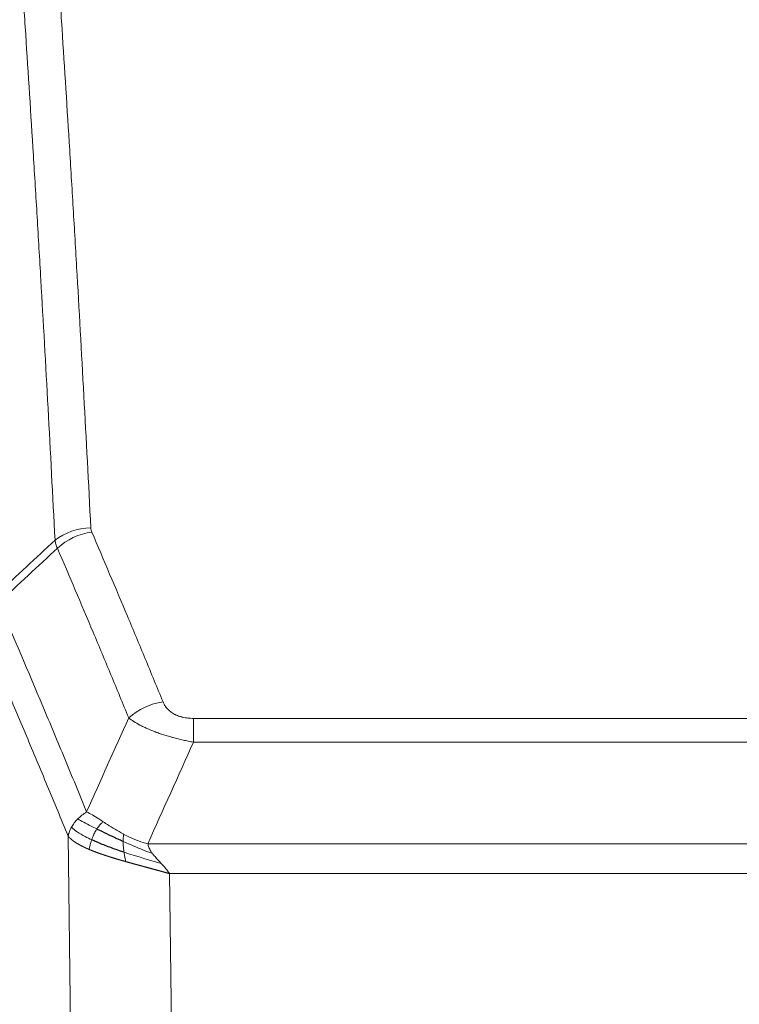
# Model space of a CAD drawing. Header units: inches. Extents: x 0 to 23760, y -13 to 16800.
# Tile 163 of 204: x 16478 to 16616, y 14288 to 14477. Entities that reach past the tile are written whole.
import ezdxf

# ---------------------------------------------------------------- set-up
doc = ezdxf.new("R2010")
doc.units = ezdxf.units.IN
doc.layers.add('254', color=7, linetype='Continuous', true_color=0xffffff)

msp = doc.modelspace()

# ---------------------------------------------------------------- linework, layer by layer
at = {"layer": '254', "color": 110, "linetype": 'Continuous', "lineweight": 13}
for p, q in [((16511.551, 14343.273), (16716.894, 14343.273)), ((16511.551, 14338.71), (16511.551, 14343.273)), ((16716.894, 14338.71), (16511.551, 14338.71)), ((16488.458, 14245.026), (16487.501, 14320.676)), ((16502.82, 14319.23), (16725.625, 14319.23)), ((16721.513, 14313.486), (16506.933, 14313.486)), ((16506.933, 14313.486), (16507.901, 14236.991))]:
    msp.add_line(p, q, dxfattribs=at)
for centre, major_axis, ratio, start_param, end_param in [((16491.856, 14371.525), (-9.987, -0.512), 0.8285973, 4.6699673, 5.4273767), ((16492.043, 14370.734), (-9.188, -3.948), 0.8056434, 4.3791539, 5.1247913), ((16505.704, 14338.272), (-9.245, -3.812), 0.7933159, 4.3962573, 5.1392153)]:
    msp.add_ellipse(centre, major_axis=major_axis, ratio=ratio, start_param=start_param, end_param=end_param, dxfattribs=at)
for points, knots in [([(16479.897, 14562.466), (16480.455, 14555.846), (16481.555, 14542.356), (16483.163, 14521.372), (16484.205, 14506.882), (16484.976, 14495.828), (16485.358, 14490.254), (16485.737, 14484.609), (16485.988, 14480.831), (16486.113, 14478.934), (16486.737, 14469.409), (16487.228, 14461.668), (16487.953, 14449.873), (16488.193, 14445.911), (16488.669, 14437.928), (16488.905, 14433.907), (16489.607, 14421.754), (16490.528, 14405.312), (16491.418, 14388.393), (16491.856, 14379.815)], [0, 0, 0, 0, 0.125, 0.25, 0.375, 0.375, 0.4375, 0.46875, 0.46875, 0.5, 0.5, 0.625, 0.625, 0.6875, 0.6875, 0.75, 0.75, 0.875, 1, 1, 1, 1]), ([(16484.988, 14377.438), (16484.55, 14386.007), (16483.658, 14402.906), (16482.736, 14419.328), (16482.033, 14431.467), (16481.797, 14435.483), (16481.321, 14443.457), (16481.081, 14447.414), (16480.354, 14459.195), (16479.862, 14466.928), (16479.238, 14476.441), (16479.113, 14478.336), (16478.861, 14482.11), (16478.482, 14487.748), (16478.099, 14493.315), (16477.328, 14504.357), (16476.284, 14518.829), (16474.674, 14539.79), (16473.572, 14553.264), (16473.014, 14559.877)], [0, 0, 0, 0, 0.125, 0.25, 0.25, 0.3125, 0.3125, 0.375, 0.375, 0.5, 0.5, 0.53125, 0.53125, 0.5625, 0.625, 0.625, 0.75, 0.875, 1, 1, 1, 1]), ([(16492.043, 14379.02), (16491.987, 14379.151), (16491.944, 14379.282), (16491.881, 14379.547), (16491.863, 14379.68), (16491.856, 14379.815)], [0, 0, 0, 0, 0.5, 0.5, 1, 1, 1, 1]), ([(16492.043, 14379.02), (16494.329, 14373.679), (16496.61, 14368.292), (16500.025, 14360.144), (16501.163, 14357.417), (16503.435, 14351.939), (16504.57, 14349.189), (16505.704, 14346.428)], [0, 0, 0, 0, 0.5, 0.5, 0.75, 0.75, 1, 1, 1, 1]), ([(16499.124, 14343.37), (16497.989, 14346.129), (16496.852, 14348.876), (16494.577, 14354.349), (16493.438, 14357.074), (16490.019, 14365.215), (16487.735, 14370.597), (16485.447, 14375.933)], [0, 0, 0, 0, 0.25, 0.25, 0.5, 0.5, 1, 1, 1, 1]), ([(16474.203, 14365.479), (16477.025, 14358.924), (16479.841, 14352.3), (16484.055, 14342.26), (16485.458, 14338.896), (16488.26, 14332.135), (16489.659, 14328.737), (16491.057, 14325.322)], [0, 0, 0, 0, 0.5, 0.5, 0.75, 0.75, 1, 1, 1, 1]), ([(16487.501, 14320.676), (16486.17, 14323.917), (16484.838, 14327.142), (16482.17, 14333.562), (16480.834, 14336.757), (16476.824, 14346.293), (16474.144, 14352.588), (16471.458, 14358.821)], [0, 0, 0, 0, 0.25, 0.25, 0.5, 0.5, 1, 1, 1, 1]), ([(16511.551, 14343.273), (16511.369, 14343.273), (16511.186, 14343.278), (16510.823, 14343.297), (16510.643, 14343.311), (16510.287, 14343.349), (16510.112, 14343.373), (16509.765, 14343.431), (16509.594, 14343.466), (16509.383, 14343.516), (16509.341, 14343.526), (16509.258, 14343.548), (16509.133, 14343.581), (16509.012, 14343.616), (16508.773, 14343.691), (16508.465, 14343.8), (16508.178, 14343.927), (16508.005, 14344.012), (16507.97, 14344.03), (16507.902, 14344.065), (16507.869, 14344.083), (16507.769, 14344.137), (16507.704, 14344.174), (16507.514, 14344.287), (16507.395, 14344.366), (16507.168, 14344.528), (16507.061, 14344.612), (16506.858, 14344.785), (16506.763, 14344.874), (16506.65, 14344.988), (16506.628, 14345.01), (16506.584, 14345.057), (16506.562, 14345.08), (16506.498, 14345.15), (16506.457, 14345.197), (16506.339, 14345.338), (16506.265, 14345.434), (16506.128, 14345.628), (16506.065, 14345.725), (16505.888, 14346.022), (16505.788, 14346.223), (16505.704, 14346.428)], [0, 0, 0, 0, 0.0625, 0.0625, 0.125, 0.125, 0.1875, 0.1875, 0.25, 0.25, 0.265625, 0.265625, 0.28125, 0.3125, 0.3125, 0.375, 0.4375, 0.4375, 0.453125, 0.453125, 0.46875, 0.46875, 0.5, 0.5, 0.5625, 0.5625, 0.625, 0.625, 0.6875, 0.6875, 0.703125, 0.703125, 0.71875, 0.71875, 0.75, 0.75, 0.8125, 0.8125, 0.875, 0.875, 1, 1, 1, 1]), ([(16511.551, 14338.71), (16511.217, 14338.77), (16510.883, 14338.834), (16510.22, 14338.967), (16509.892, 14339.037), (16508.916, 14339.254), (16508.279, 14339.41), (16507.576, 14339.599), (16507.498, 14339.62), (16507.343, 14339.663), (16507.265, 14339.685), (16507.034, 14339.75), (16506.881, 14339.794), (16506.426, 14339.927), (16505.831, 14340.11), (16505.258, 14340.302), (16504.837, 14340.449), (16504.629, 14340.523), (16504.423, 14340.599), (16504.287, 14340.649), (16504.219, 14340.675), (16503.613, 14340.905), (16503.106, 14341.116), (16502.386, 14341.439), (16502.154, 14341.548), (16501.815, 14341.714), (16501.704, 14341.77), (16501.486, 14341.882), (16501.378, 14341.938), (16500.851, 14342.22), (16500.463, 14342.448), (16499.748, 14342.906), (16499.422, 14343.137), (16499.124, 14343.37)], [0, 0, 0, 0, 0.0625, 0.0625, 0.125, 0.125, 0.25, 0.25, 0.265625, 0.265625, 0.28125, 0.28125, 0.3125, 0.3125, 0.375, 0.4375, 0.4375, 0.46875, 0.484375, 0.484375, 0.5, 0.5, 0.625, 0.625, 0.6875, 0.6875, 0.71875, 0.71875, 0.75, 0.75, 0.875, 0.875, 1, 1, 1, 1]), ([(16489.35, 14323.977), (16489.596, 14324.221), (16489.863, 14324.457), (16490.433, 14324.907), (16490.737, 14325.121), (16491.057, 14325.322)], [0, 0, 0, 0, 0.5, 0.5, 1, 1, 1, 1]), ([(16494.233, 14323.427), (16493.934, 14323.621), (16493.643, 14323.809), (16492.517, 14324.529), (16491.75, 14324.995), (16491.057, 14325.322)], [0, 0, 0, 0, 0.25, 0.25, 1, 1, 1, 1]), ([(16488.14, 14322.389), (16488.296, 14322.664), (16488.476, 14322.936), (16488.88, 14323.467), (16489.105, 14323.727), (16489.35, 14323.977)], [0, 0, 0, 0, 0.5, 0.5, 1, 1, 1, 1]), ([(16493.008, 14322.047), (16492.637, 14322.234), (16492.28, 14322.417), (16490.92, 14323.122), (16490.049, 14323.595), (16489.35, 14323.977)], [0, 0, 0, 0, 0.25, 0.25, 1, 1, 1, 1]), ([(16493.008, 14322.047), (16493.107, 14322.202), (16493.208, 14322.349), (16493.465, 14322.693), (16493.623, 14322.877), (16493.933, 14323.193), (16494.087, 14323.325), (16494.233, 14323.427)], [0, 0, 0, 0, 0.25, 0.25, 0.625, 0.625, 1, 1, 1, 1]), ([(16498.202, 14321.019), (16498.022, 14321.115), (16497.843, 14321.212), (16497.136, 14321.607), (16496.621, 14321.913), (16495.627, 14322.527), (16495.148, 14322.834), (16494.534, 14323.232), (16494.382, 14323.33), (16494.233, 14323.427)], [0, 0, 0, 0, 0.125, 0.125, 0.5, 0.5, 0.875, 0.875, 1, 1, 1, 1]), ([(16487.501, 14320.676), (16487.558, 14320.962), (16487.64, 14321.249), (16487.853, 14321.822), (16487.985, 14322.107), (16488.14, 14322.389)], [0, 0, 0, 0, 0.5, 0.5, 1, 1, 1, 1]), ([(16492.023, 14319.974), (16491.588, 14320.177), (16491.178, 14320.381), (16489.648, 14321.197), (16488.752, 14321.805), (16488.14, 14322.389)], [0, 0, 0, 0, 0.25, 0.25, 1, 1, 1, 1]), ([(16492.023, 14319.974), (16492.053, 14320.062), (16492.086, 14320.151), (16492.22, 14320.508), (16492.333, 14320.779), (16492.583, 14321.307), (16492.719, 14321.565), (16492.91, 14321.889), (16492.959, 14321.969), (16493.008, 14322.047)], [0, 0, 0, 0, 0.125, 0.125, 0.5, 0.5, 0.875, 0.875, 1, 1, 1, 1]), ([(16498.052, 14319.65), (16498.05, 14319.805), (16498.052, 14319.952), (16498.065, 14320.296), (16498.081, 14320.479), (16498.129, 14320.792), (16498.162, 14320.921), (16498.202, 14321.019)], [0, 0, 0, 0, 0.25, 0.25, 0.625, 0.625, 1, 1, 1, 1]), ([(16502.82, 14319.23), (16501.6, 14319.496), (16500.423, 14319.938), (16498.93, 14320.642), (16498.562, 14320.827), (16498.202, 14321.019)], [0, 0, 0, 0, 0.75, 0.75, 1, 1, 1, 1]), ([(16491.532, 14318.128), (16491.521, 14318.133), (16491.498, 14318.143), (16491.463, 14318.157), (16491.427, 14318.173), (16491.391, 14318.188), (16491.355, 14318.203), (16491.319, 14318.219), (16491.282, 14318.235), (16491.244, 14318.251), (16491.207, 14318.268), (16491.169, 14318.284), (16491.13, 14318.301), (16491.091, 14318.319), (16491.052, 14318.336), (16491.013, 14318.353), (16490.973, 14318.371), (16490.933, 14318.389), (16490.892, 14318.408), (16490.852, 14318.426), (16490.811, 14318.445), (16490.769, 14318.464), (16490.728, 14318.483), (16490.686, 14318.503), (16490.644, 14318.522), (16490.601, 14318.542), (16490.559, 14318.562), (16490.516, 14318.583), (16490.472, 14318.604), (16490.429, 14318.624), (16490.385, 14318.646), (16490.341, 14318.667), (16490.297, 14318.689), (16490.253, 14318.711), (16490.209, 14318.733), (16490.164, 14318.755), (16490.119, 14318.778), (16490.074, 14318.801), (16490.029, 14318.824), (16489.984, 14318.848), (16489.938, 14318.871), (16489.893, 14318.895), (16489.847, 14318.919), (16489.801, 14318.944), (16489.756, 14318.969), (16489.71, 14318.994), (16489.664, 14319.019), (16489.618, 14319.044), (16489.571, 14319.07), (16489.525, 14319.096), (16489.479, 14319.123), (16489.433, 14319.149), (16489.387, 14319.176), (16489.34, 14319.203), (16489.294, 14319.231), (16489.248, 14319.258), (16489.202, 14319.286), (16489.156, 14319.314), (16489.11, 14319.343), (16489.064, 14319.372), (16489.018, 14319.401), (16488.972, 14319.43), (16488.926, 14319.46), (16488.881, 14319.49), (16488.835, 14319.52), (16488.79, 14319.55), (16488.745, 14319.581), (16488.7, 14319.612), (16488.655, 14319.643), (16488.61, 14319.675), (16488.566, 14319.707), (16488.522, 14319.739), (16488.478, 14319.771), (16488.434, 14319.804), (16488.391, 14319.837), (16488.348, 14319.87), (16488.305, 14319.904), (16488.262, 14319.938), (16488.22, 14319.972), (16488.178, 14320.006), (16488.137, 14320.041), (16488.096, 14320.076), (16488.055, 14320.111), (16488.015, 14320.147), (16487.975, 14320.183), (16487.935, 14320.219), (16487.896, 14320.255), (16487.857, 14320.292), (16487.819, 14320.329), (16487.782, 14320.367), (16487.745, 14320.404), (16487.708, 14320.442), (16487.672, 14320.481), (16487.637, 14320.519), (16487.602, 14320.558), (16487.567, 14320.597), (16487.534, 14320.636), (16487.512, 14320.663), (16487.501, 14320.676)], [0, 0, 0, 0, 0.0060657, 0.012223, 0.0184718, 0.0248123, 0.0312443, 0.0377679, 0.0443831, 0.0510899, 0.0578883, 0.0647782, 0.0717598, 0.0788329, 0.0859977, 0.093254, 0.1006019, 0.1080414, 0.1155725, 0.1231952, 0.1309095, 0.1387154, 0.1466129, 0.1546019, 0.1626826, 0.1708549, 0.1791188, 0.1874742, 0.1959213, 0.20446, 0.2130903, 0.2218121, 0.2306256, 0.2395307, 0.2485274, 0.2576156, 0.2667955, 0.276067, 0.2854301, 0.2948848, 0.3044311, 0.314069, 0.3237985, 0.3336196, 0.3435324, 0.3535367, 0.3636326, 0.3738202, 0.3840993, 0.3944701, 0.4049324, 0.4154864, 0.426132, 0.4368691, 0.4476979, 0.4586183, 0.4696303, 0.480734, 0.4919292, 0.503216, 0.5145945, 0.5260645, 0.5376262, 0.5492795, 0.5610244, 0.5728609, 0.584789, 0.5968087, 0.60892, 0.621123, 0.6334175, 0.6458037, 0.6582815, 0.6708509, 0.6835119, 0.6962645, 0.7091087, 0.7220445, 0.735072, 0.748191, 0.7614017, 0.774704, 0.7880979, 0.8015834, 0.8151605, 0.8288293, 0.8425896, 0.8564416, 0.8703852, 0.8844204, 0.8985472, 0.9127656, 0.9270756, 0.9414773, 0.9559705, 0.9705554, 0.9852319, 1, 1, 1, 1]), ([(16491.532, 14318.128), (16491.568, 14318.308), (16491.611, 14318.513), (16491.716, 14318.959), (16491.779, 14319.201), (16491.905, 14319.623), (16491.961, 14319.797), (16492.023, 14319.974)], [0, 0, 0, 0, 0.375, 0.375, 0.75, 0.75, 1, 1, 1, 1]), ([(16503.691, 14317.332), (16502.28, 14317.854), (16500.844, 14318.437), (16498.973, 14319.242), (16498.509, 14319.445), (16498.052, 14319.65)], [0, 0, 0, 0, 0.75, 0.75, 1, 1, 1, 1]), ([(16498.22, 14317.589), (16498.208, 14317.676), (16498.197, 14317.764), (16498.152, 14318.117), (16498.123, 14318.385), (16498.079, 14318.911), (16498.064, 14319.168), (16498.054, 14319.493), (16498.053, 14319.572), (16498.052, 14319.65)], [0, 0, 0, 0, 0.125, 0.125, 0.5, 0.5, 0.875, 0.875, 1, 1, 1, 1]), ([(16503.691, 14317.332), (16503.572, 14317.489), (16503.462, 14317.647), (16503.214, 14318.041), (16503.088, 14318.278), (16502.902, 14318.753), (16502.841, 14318.991), (16502.82, 14319.23)], [0, 0, 0, 0, 0.25, 0.25, 0.625, 0.625, 1, 1, 1, 1]), ([(16498.535, 14315.796), (16498.513, 14315.802), (16498.469, 14315.815), (16498.403, 14315.834), (16498.337, 14315.852), (16498.271, 14315.871), (16498.205, 14315.89), (16498.139, 14315.909), (16498.073, 14315.928), (16498.007, 14315.947), (16497.94, 14315.966), (16497.874, 14315.985), (16497.807, 14316.004), (16497.741, 14316.024), (16497.674, 14316.043), (16497.608, 14316.062), (16497.541, 14316.082), (16497.474, 14316.101), (16497.408, 14316.121), (16497.341, 14316.14), (16497.274, 14316.16), (16497.207, 14316.179), (16497.14, 14316.199), (16497.073, 14316.219), (16497.006, 14316.239), (16496.94, 14316.258), (16496.873, 14316.278), (16496.806, 14316.298), (16496.739, 14316.318), (16496.671, 14316.338), (16496.604, 14316.359), (16496.537, 14316.379), (16496.47, 14316.399), (16496.403, 14316.419), (16496.336, 14316.44), (16496.269, 14316.46), (16496.202, 14316.481), (16496.135, 14316.501), (16496.068, 14316.522), (16496.001, 14316.542), (16495.933, 14316.563), (16495.866, 14316.584), (16495.799, 14316.605), (16495.732, 14316.626), (16495.665, 14316.647), (16495.598, 14316.668), (16495.531, 14316.689), (16495.464, 14316.71), (16495.397, 14316.731), (16495.33, 14316.752), (16495.263, 14316.774), (16495.196, 14316.795), (16495.13, 14316.817), (16495.063, 14316.838), (16494.996, 14316.86), (16494.929, 14316.882), (16494.863, 14316.903), (16494.796, 14316.925), (16494.73, 14316.947), (16494.663, 14316.969), (16494.597, 14316.991), (16494.53, 14317.013), (16494.464, 14317.035), (16494.398, 14317.057), (16494.332, 14317.079), (16494.265, 14317.102), (16494.199, 14317.124), (16494.133, 14317.147), (16494.068, 14317.169), (16494.002, 14317.192), (16493.936, 14317.214), (16493.87, 14317.237), (16493.805, 14317.26), (16493.74, 14317.283), (16493.674, 14317.306), (16493.609, 14317.329), (16493.544, 14317.352), (16493.479, 14317.375), (16493.414, 14317.398), (16493.349, 14317.421), (16493.284, 14317.445), (16493.22, 14317.468), (16493.155, 14317.492), (16493.091, 14317.515), (16493.027, 14317.539), (16492.963, 14317.563), (16492.899, 14317.586), (16492.835, 14317.61), (16492.771, 14317.634), (16492.708, 14317.658), (16492.644, 14317.682), (16492.581, 14317.706), (16492.518, 14317.73), (16492.455, 14317.755), (16492.392, 14317.779), (16492.33, 14317.804), (16492.267, 14317.828), (16492.205, 14317.853), (16492.143, 14317.877), (16492.081, 14317.902), (16492.019, 14317.927), (16491.958, 14317.952), (16491.896, 14317.977), (16491.835, 14318.002), (16491.774, 14318.027), (16491.713, 14318.052), (16491.653, 14318.077), (16491.592, 14318.102), (16491.552, 14318.119), (16491.532, 14318.128)], [0, 0, 0, 0, 0.0082024, 0.0164263, 0.0246716, 0.0329384, 0.0412265, 0.0495362, 0.0578672, 0.0662198, 0.0745938, 0.0829892, 0.0914062, 0.0998446, 0.1083045, 0.1167859, 0.1252887, 0.1338131, 0.1423589, 0.1509263, 0.1595151, 0.1681255, 0.1767574, 0.1854108, 0.1940858, 0.2027822, 0.2115002, 0.2202398, 0.2290008, 0.2377835, 0.2465876, 0.2554134, 0.2642606, 0.2731295, 0.2820199, 0.2909319, 0.2998654, 0.3088206, 0.3177973, 0.3267956, 0.3358154, 0.3448569, 0.35392, 0.3630047, 0.3721109, 0.3812388, 0.3903883, 0.3995594, 0.4087522, 0.4179665, 0.4272025, 0.4364601, 0.4457393, 0.4550402, 0.4643627, 0.4737069, 0.4830727, 0.4924601, 0.5018692, 0.5113, 0.5207524, 0.5302265, 0.5397222, 0.5492397, 0.5587788, 0.5683395, 0.577922, 0.5875261, 0.5971519, 0.6067994, 0.6164686, 0.6261595, 0.6358721, 0.6456064, 0.6553624, 0.6651401, 0.6749395, 0.6847606, 0.6946034, 0.704468, 0.7143542, 0.7242622, 0.734192, 0.7441434, 0.7541166, 0.7641115, 0.7741282, 0.7841666, 0.7942268, 0.8043087, 0.8144123, 0.8245377, 0.8346848, 0.8448538, 0.8550444, 0.8652568, 0.875491, 0.885747, 0.8960247, 0.9063242, 0.9166455, 0.9269886, 0.9373534, 0.9477401, 0.9581485, 0.9685787, 0.9790306, 0.9895044, 1, 1, 1, 1]), ([(16498.535, 14315.796), (16498.502, 14315.967), (16498.463, 14316.164), (16498.381, 14316.596), (16498.338, 14316.831), (16498.271, 14317.244), (16498.245, 14317.415), (16498.22, 14317.589)], [0, 0, 0, 0, 0.375, 0.375, 0.75, 0.75, 1, 1, 1, 1]), ([(16505.362, 14315.434), (16503.589, 14315.938), (16501.76, 14316.469), (16499.386, 14317.21), (16498.798, 14317.398), (16498.22, 14317.589)], [0, 0, 0, 0, 0.75, 0.75, 1, 1, 1, 1]), ([(16505.362, 14315.434), (16505.288, 14315.514), (16505.214, 14315.594), (16504.918, 14315.912), (16504.696, 14316.149), (16504.269, 14316.623), (16504.063, 14316.859), (16503.811, 14317.174), (16503.75, 14317.253), (16503.691, 14317.332)], [0, 0, 0, 0, 0.125, 0.125, 0.5, 0.5, 0.875, 0.875, 1, 1, 1, 1]), ([(16506.933, 14313.486), (16506.911, 14313.493), (16506.866, 14313.505), (16506.8, 14313.524), (16506.733, 14313.543), (16506.667, 14313.562), (16506.6, 14313.581), (16506.533, 14313.6), (16506.466, 14313.619), (16506.399, 14313.638), (16506.332, 14313.656), (16506.265, 14313.675), (16506.197, 14313.694), (16506.13, 14313.713), (16506.062, 14313.732), (16505.994, 14313.751), (16505.927, 14313.77), (16505.859, 14313.789), (16505.791, 14313.808), (16505.723, 14313.827), (16505.654, 14313.846), (16505.586, 14313.865), (16505.518, 14313.883), (16505.449, 14313.902), (16505.381, 14313.921), (16505.312, 14313.94), (16505.243, 14313.959), (16505.175, 14313.978), (16505.106, 14313.997), (16505.037, 14314.016), (16504.968, 14314.035), (16504.898, 14314.054), (16504.829, 14314.073), (16504.76, 14314.092), (16504.69, 14314.111), (16504.621, 14314.13), (16504.551, 14314.149), (16504.482, 14314.168), (16504.412, 14314.187), (16504.342, 14314.206), (16504.272, 14314.225), (16504.202, 14314.244), (16504.132, 14314.263), (16504.062, 14314.282), (16503.992, 14314.302), (16503.922, 14314.321), (16503.851, 14314.34), (16503.781, 14314.359), (16503.71, 14314.378), (16503.64, 14314.397), (16503.569, 14314.416), (16503.499, 14314.435), (16503.428, 14314.455), (16503.357, 14314.474), (16503.286, 14314.493), (16503.215, 14314.512), (16503.144, 14314.531), (16503.073, 14314.551), (16503.002, 14314.57), (16502.931, 14314.589), (16502.86, 14314.608), (16502.789, 14314.628), (16502.717, 14314.647), (16502.646, 14314.666), (16502.574, 14314.686), (16502.503, 14314.705), (16502.431, 14314.724), (16502.36, 14314.744), (16502.288, 14314.763), (16502.217, 14314.782), (16502.145, 14314.802), (16502.073, 14314.821), (16502.001, 14314.841), (16501.93, 14314.86), (16501.858, 14314.88), (16501.786, 14314.899), (16501.714, 14314.919), (16501.642, 14314.938), (16501.57, 14314.958), (16501.498, 14314.977), (16501.426, 14314.997), (16501.354, 14315.016), (16501.282, 14315.036), (16501.209, 14315.056), (16501.137, 14315.075), (16501.065, 14315.095), (16500.993, 14315.115), (16500.921, 14315.134), (16500.848, 14315.154), (16500.776, 14315.174), (16500.704, 14315.193), (16500.632, 14315.213), (16500.559, 14315.233), (16500.487, 14315.253), (16500.415, 14315.273), (16500.342, 14315.292), (16500.27, 14315.312), (16500.198, 14315.332), (16500.125, 14315.352), (16500.053, 14315.372), (16499.98, 14315.392), (16499.908, 14315.412), (16499.836, 14315.432), (16499.763, 14315.452), (16499.691, 14315.472), (16499.619, 14315.492), (16499.546, 14315.512), (16499.474, 14315.532), (16499.402, 14315.553), (16499.329, 14315.573), (16499.257, 14315.593), (16499.185, 14315.613), (16499.112, 14315.633), (16499.04, 14315.654), (16498.968, 14315.674), (16498.896, 14315.694), (16498.824, 14315.715), (16498.751, 14315.735), (16498.679, 14315.755), (16498.607, 14315.776), (16498.559, 14315.789), (16498.535, 14315.796)], [0, 0, 0, 0, 0.007775, 0.0155603, 0.0233558, 0.0311618, 0.038978, 0.0468046, 0.0546416, 0.0624889, 0.0703466, 0.0782147, 0.0860931, 0.093982, 0.1018813, 0.109791, 0.1177112, 0.1256417, 0.1335828, 0.1415343, 0.1494962, 0.1574687, 0.1654516, 0.173445, 0.1814489, 0.1894634, 0.1974883, 0.2055238, 0.2135699, 0.2216264, 0.2296936, 0.2377713, 0.2458596, 0.2539585, 0.2620679, 0.270188, 0.2783187, 0.28646, 0.2946119, 0.3027745, 0.3109477, 0.3191316, 0.3273261, 0.3355314, 0.3437472, 0.3519738, 0.3602111, 0.3684591, 0.3767178, 0.3849872, 0.3932673, 0.4015582, 0.4098598, 0.4181722, 0.4264954, 0.4348293, 0.443174, 0.4515295, 0.4598958, 0.4682728, 0.4766607, 0.4850594, 0.493469, 0.5018893, 0.5103206, 0.5187626, 0.5272155, 0.5356793, 0.544154, 0.5526395, 0.561136, 0.5696433, 0.5781615, 0.5866906, 0.5952307, 0.6037817, 0.6123436, 0.6209165, 0.6295003, 0.638095, 0.6467007, 0.6553174, 0.6639451, 0.6725838, 0.6812334, 0.6898941, 0.6985657, 0.7072484, 0.7159421, 0.7246468, 0.7333625, 0.7420893, 0.7508272, 0.759576, 0.768336, 0.777107, 0.7858891, 0.7946823, 0.8034866, 0.812302, 0.8211284, 0.829966, 0.8388147, 0.8476746, 0.8565455, 0.8654276, 0.8743209, 0.8832252, 0.8921408, 0.9010675, 0.9100054, 0.9189544, 0.9279147, 0.9368861, 0.9458688, 0.9548626, 0.9638676, 0.9728839, 0.9819114, 0.9909501, 1, 1, 1, 1]), ([(16506.933, 14313.486), (16506.78, 14313.735), (16506.604, 14313.981), (16506.221, 14314.471), (16506.014, 14314.713), (16505.656, 14315.115), (16505.509, 14315.275), (16505.362, 14315.434)], [0, 0, 0, 0, 0.375, 0.375, 0.75, 0.75, 1, 1, 1, 1])]:
    msp.add_open_spline(points, degree=3, knots=knots, dxfattribs=at)
for points in [[(16473.991, 14367.216), (16477.656, 14370.625), (16481.322, 14374.032), (16484.988, 14377.438)], [(16485.447, 14375.933), (16481.698, 14372.45), (16477.951, 14368.965), (16474.203, 14365.479)], [(16485.447, 14375.933), (16485.334, 14376.191), (16485.146, 14376.7), (16485.029, 14377.195), (16484.988, 14377.438)], [(16491.057, 14325.322), (16493.731, 14331.344), (16496.42, 14337.36), (16499.124, 14343.37)], [(16511.551, 14338.71), (16508.624, 14332.224), (16505.713, 14325.73), (16502.82, 14319.23)]]:
    msp.add_open_spline(points, degree=3, dxfattribs=at)
at = {"layer": '254', "color": 2, "linetype": 'Continuous', "lineweight": 25}
for points in [[(16498.052, 14319.65), (16497.823, 14319.752), (16497.596, 14319.854), (16496.694, 14320.263), (16496.035, 14320.571), (16494.765, 14321.176), (16494.155, 14321.473), (16493.383, 14321.858), (16493.194, 14321.953), (16493.008, 14322.047)], [(16498.22, 14317.589), (16497.931, 14317.685), (16497.645, 14317.781), (16496.511, 14318.167), (16495.688, 14318.462), (16494.123, 14319.061), (16493.382, 14319.364), (16492.464, 14319.77), (16492.24, 14319.872), (16492.023, 14319.974)]]:
    msp.add_open_spline(points, degree=3, knots=[0, 0, 0, 0, 0.125, 0.125, 0.5, 0.5, 0.875, 0.875, 1, 1, 1, 1], dxfattribs=at)

doc.saveas('drawing.dxf')
